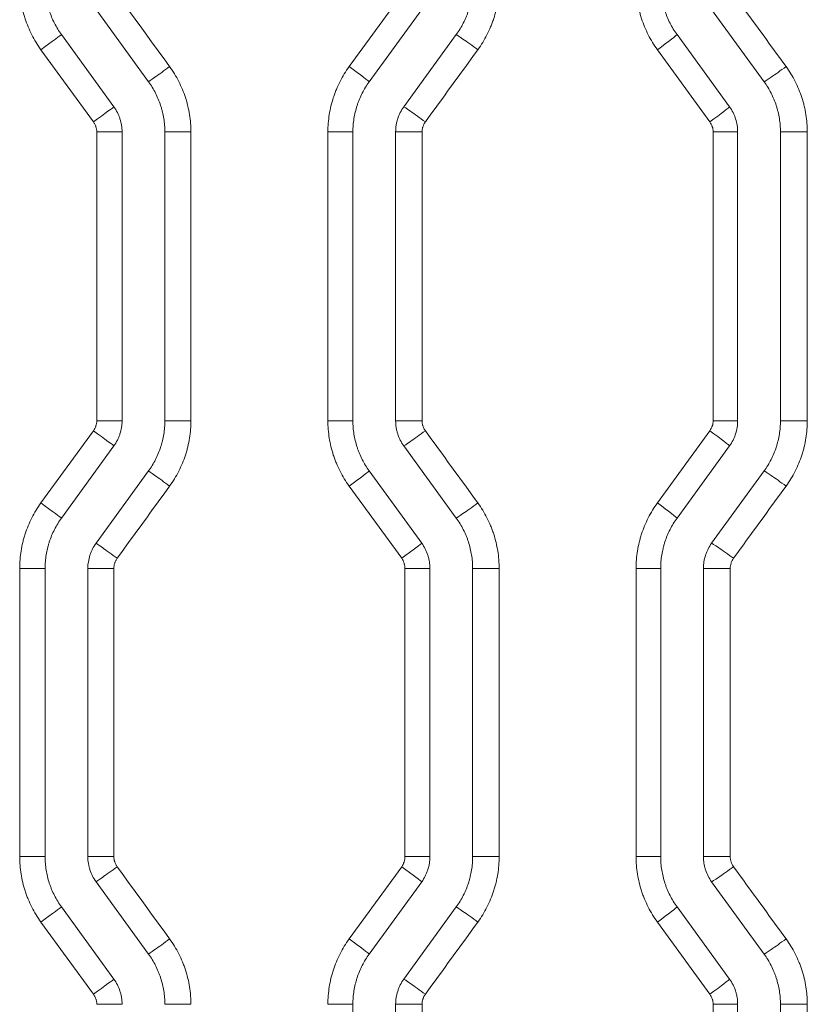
# Model space of a CAD drawing. Header units: millimetres. Extents: x 0 to 594, y 0 to 420.
# Tile 239 of 256: x 321.26 to 325.87, y 325.87 to 331.62. Entities that reach past the tile are written whole.
import ezdxf

# ---------------------------------------------------------------- set-up
doc = ezdxf.new("R2010")
doc.units = ezdxf.units.MM
doc.layers.add('1', color=7, linetype='Continuous', true_color=0xffffff)

msp = doc.modelspace()

# ---------------------------------------------------------------- linework, layer by layer
at = {"layer": '1', "color": 155, "linetype": 'Continuous', "lineweight": 13}
for p, q in [((323.1888, 331.3501), (323.4959, 331.7724)), ((321.6935, 331.0269), (321.3863, 331.4491)), ((325.2984, 331.0269), (324.9912, 331.4491)), ((321.8607, 330.9681), (321.7126, 330.9681)), ((321.7126, 329.2805), (321.7126, 330.9681)), ((322.1107, 330.9681), (322.2633, 330.9681)), ((322.2633, 330.9681), (322.2633, 329.2805)), ((323.2107, 330.9681), (323.0644, 330.9681)), ((323.0644, 329.2805), (323.0644, 330.9681)), ((323.4607, 330.9681), (323.6151, 330.9681)), ((323.6151, 330.9681), (323.6151, 329.2805)), ((325.4607, 330.9681), (325.3175, 330.9681)), ((325.3175, 329.2805), (325.3175, 330.9681)), ((325.7107, 330.9681), (325.8681, 330.9681)), ((325.8681, 330.9681), (325.8681, 329.2805)), ((321.7126, 329.2805), (321.8607, 329.2805)), ((322.2633, 329.2805), (322.1107, 329.2805)), ((323.0644, 329.2805), (323.2107, 329.2805)), ((323.6151, 329.2805), (323.4607, 329.2805)), ((325.3175, 329.2805), (325.4607, 329.2805)), ((325.8681, 329.2805), (325.7107, 329.2805)), ((321.3863, 328.7995), (321.6935, 329.2218)), ((324.9912, 328.7995), (325.2984, 329.2218)), ((323.4959, 328.4763), (323.1888, 328.8985)), ((321.262, 328.4175), (321.4107, 328.4175)), ((321.262, 326.7324), (321.262, 328.4175)), ((321.8127, 328.4175), (321.6607, 328.4175)), ((321.8127, 328.4175), (321.8127, 326.7324)), ((323.5151, 328.4175), (323.6607, 328.4175)), ((323.5151, 326.7324), (323.5151, 328.4175)), ((324.0657, 328.4175), (323.9107, 328.4175)), ((324.0657, 328.4175), (324.0657, 326.7324)), ((324.8669, 328.4175), (325.0107, 328.4175)), ((324.8669, 326.7324), (324.8669, 328.4175)), ((325.4175, 328.4175), (325.2607, 328.4175)), ((325.4175, 328.4175), (325.4175, 326.7324)), ((321.262, 326.7324), (321.4107, 326.7324)), ((321.8127, 326.7324), (321.6607, 326.7324)), ((323.5151, 326.7324), (323.6607, 326.7324)), ((324.0657, 326.7324), (323.9107, 326.7324)), ((324.8669, 326.7324), (325.0107, 326.7324)), ((325.4175, 326.7324), (325.2607, 326.7324)), ((323.1888, 326.2514), (323.4959, 326.6736)), ((321.6935, 325.9281), (321.3863, 326.3503)), ((325.2984, 325.9281), (324.9912, 326.3503)), ((321.7126, 325.8693), (321.8607, 325.8693)), ((322.2633, 325.8693), (322.1107, 325.8693)), ((323.0644, 325.8693), (323.2107, 325.8693)), ((323.6151, 325.8693), (323.4607, 325.8693)), ((323.6151, 325.8693), (323.6151, 324.1818)), ((325.3175, 325.8693), (325.4607, 325.8693)), ((325.3175, 324.1818), (325.3175, 325.8693)), ((325.8681, 325.8693), (325.7107, 325.8693)), ((325.8681, 325.8693), (325.8681, 324.1818))]:
    msp.add_line(p, q, dxfattribs=at)
at = {"layer": '1', "color": 155, "linetype": 'Continuous', "lineweight": 18}
for p, q in [((321.7085, 331.6842), (322.0152, 331.262)), ((323.613, 331.6842), (323.3062, 331.262)), ((325.3085, 331.6842), (325.6152, 331.262)), ((321.5062, 331.5373), (321.813, 331.115)), ((323.8152, 331.5373), (323.5085, 331.115)), ((325.1062, 331.5373), (325.413, 331.115)), ((321.8607, 330.9681), (321.8607, 329.2805)), ((322.1107, 330.9681), (322.1107, 329.2805)), ((323.2107, 330.9681), (323.2107, 329.2805)), ((323.4607, 330.9681), (323.4607, 329.2805)), ((325.4607, 330.9681), (325.4607, 329.2805)), ((325.7107, 330.9681), (325.7107, 329.2805)), ((321.813, 329.1336), (321.5062, 328.7114)), ((323.5085, 329.1336), (323.8152, 328.7114)), ((325.413, 329.1336), (325.1062, 328.7114)), ((322.0152, 328.9867), (321.7085, 328.5644)), ((323.3062, 328.9867), (323.613, 328.5644)), ((325.6152, 328.9867), (325.3085, 328.5644)), ((321.4107, 328.4175), (321.4107, 326.7324)), ((321.6607, 328.4175), (321.6607, 326.7324)), ((323.6607, 328.4175), (323.6607, 326.7324)), ((323.9107, 328.4175), (323.9107, 326.7324)), ((325.0107, 328.4175), (325.0107, 326.7324)), ((325.2607, 328.4175), (325.2607, 326.7324)), ((321.7085, 326.5855), (322.0152, 326.1632)), ((323.613, 326.5855), (323.3062, 326.1632)), ((325.3085, 326.5855), (325.6152, 326.1632)), ((321.5062, 326.4385), (321.813, 326.0163)), ((323.8152, 326.4385), (323.5085, 326.0163)), ((325.1062, 326.4385), (325.413, 326.0163)), ((323.2107, 325.8693), (323.2107, 324.1818)), ((323.4607, 325.8693), (323.4607, 324.1818)), ((325.4607, 325.8693), (325.4607, 324.1818)), ((325.7107, 325.8693), (325.7107, 324.1818))]:
    msp.add_line(p, q, dxfattribs=at)
at = {"layer": '1', "color": 155, "linetype": 'Continuous', "lineweight": 13}
for centre, major_axis, ratio, start_param, end_param in [((321.3849, 331.4491), (0.1214, 0.0882), 0.005504, 4.719964, 6.283185), ((323.9365, 331.4491), (-0.1214, 0.0882), 0.019223, 4.685937, 6.257181), ((324.9849, 331.4491), (0.1214, 0.0882), 0.024865, 4.746599, 6.283185), ((322.1366, 331.3502), (-0.1214, -0.0882), 0.009544, 0.012687, 1.583932), ((323.1849, 331.3501), (0.1214, -0.0882), 0.01518, 0, 1.549905), ((325.7364, 331.3502), (-0.1214, -0.0882), 0.028911, 0.039325, 1.61057), ((321.6916, 331.0269), (0.1214, 0.0882), 0.007153, 4.722233, 6.283185), ((323.6298, 331.0268), (-0.1214, 0.0882), 0.017573, 4.688206, 6.259451), ((325.2916, 331.0269), (0.1214, 0.0882), 0.026516, 4.74887, 6.283185), ((321.6916, 329.2218), (-0.1214, 0.0882), 0.007153, 3.141593, 4.702545), ((323.6298, 329.2218), (0.1214, 0.0882), 0.017573, 3.165327, 4.736572), ((325.2916, 329.2218), (-0.1214, 0.0882), 0.026516, 3.141593, 4.675908), ((322.1366, 328.8985), (0.1214, -0.0882), 0.009544, 1.55766, 3.128906), ((323.1849, 328.8985), (-0.1214, -0.0882), 0.01518, 1.591687, 3.141593), ((325.7364, 328.8984), (0.1214, -0.0882), 0.028911, 1.531023, 3.102268), ((321.3849, 328.7995), (-0.1214, 0.0882), 0.005504, 3.141593, 4.704814), ((323.9365, 328.7996), (0.1214, 0.0882), 0.019223, 3.167596, 4.738841), ((324.9849, 328.7995), (-0.1214, 0.0882), 0.024865, 3.141593, 4.678179), ((321.8298, 328.4763), (0.1214, -0.0882), 0.007895, 1.55993, 3.131175), ((323.4916, 328.4763), (-0.1214, -0.0882), 0.01683, 1.593957, 3.141593), ((325.4297, 328.4762), (0.1214, -0.0882), 0.027259, 1.533293, 3.104538), ((321.8298, 326.6736), (0.1214, 0.0882), 0.007895, 3.152011, 4.723256), ((323.4916, 326.6736), (-0.1214, 0.0882), 0.01683, 3.141593, 4.689228), ((325.4297, 326.6737), (0.1214, 0.0882), 0.027259, 3.178647, 4.749892), ((321.3849, 326.3503), (-0.1214, -0.0882), 0.005504, 1.578372, 3.141593), ((323.9365, 326.3503), (0.1214, -0.0882), 0.019223, 1.544344, 3.115589), ((324.9849, 326.3503), (-0.1214, -0.0882), 0.024865, 1.605006, 3.141593), ((322.1366, 326.2514), (0.1214, 0.0882), 0.009544, 3.15428, 4.725525), ((323.1849, 326.2514), (-0.1214, 0.0882), 0.01518, 3.141593, 4.691498), ((325.7364, 326.2515), (0.1214, 0.0882), 0.028911, 3.180918, 4.752163), ((321.6916, 325.9281), (-0.1214, -0.0882), 0.007153, 1.580641, 3.141593), ((323.6298, 325.9281), (0.1214, -0.0882), 0.017573, 1.546614, 3.117859), ((325.2916, 325.9281), (-0.1214, -0.0882), 0.026516, 1.607277, 3.141593)]:
    msp.add_ellipse(centre, major_axis=major_axis, ratio=ratio, start_param=start_param, end_param=end_param, dxfattribs=at)
for points, knots in [([(321.3863, 331.4491), (321.3762, 331.463), (321.3667, 331.4772), (321.3489, 331.5061), (321.3324, 331.5357), (321.3182, 331.5664), (321.3052, 331.5977), (321.2992, 331.6137), (321.2926, 331.634), (321.2913, 331.6381), (321.2888, 331.6463), (321.2876, 331.6504), (321.2841, 331.6628), (321.282, 331.671), (321.276, 331.6959), (321.2693, 331.7292), (321.2653, 331.763), (321.2627, 331.7969), (321.262, 331.814), (321.262, 331.8312)], [0, 0, 0, 0, 0.125, 0.125, 0.25, 0.375, 0.375, 0.5, 0.5, 0.53125, 0.53125, 0.5625, 0.5625, 0.625, 0.625, 0.75, 0.875, 0.875, 1, 1, 1, 1]), ([(324.0657, 331.8312), (324.0657, 331.8269), (324.0657, 331.8226), (324.0655, 331.814), (324.0651, 331.8012), (324.0644, 331.7885), (324.0624, 331.763), (324.0584, 331.7294), (324.0518, 331.6962), (324.0439, 331.6632), (324.0393, 331.6468), (324.0327, 331.6265), (324.0313, 331.6225), (324.0285, 331.6144), (324.027, 331.6103), (324.0226, 331.5983), (324.0195, 331.5903), (324.0097, 331.5667), (323.9954, 331.5358), (323.9788, 331.5062), (323.961, 331.4771), (323.9515, 331.4629), (323.9414, 331.4491)], [0, 0, 0, 0, 0.03125, 0.03125, 0.0625, 0.125, 0.125, 0.25, 0.375, 0.375, 0.5, 0.5, 0.53125, 0.53125, 0.5625, 0.5625, 0.625, 0.625, 0.75, 0.875, 0.875, 1, 1, 1, 1]), ([(324.9912, 331.4491), (324.9811, 331.463), (324.9716, 331.4771), (324.9539, 331.5061), (324.9373, 331.5357), (324.9231, 331.5664), (324.9101, 331.5977), (324.9042, 331.6137), (324.8976, 331.634), (324.8963, 331.6381), (324.8938, 331.6463), (324.8926, 331.6504), (324.8891, 331.6628), (324.8869, 331.671), (324.8809, 331.6959), (324.8743, 331.7292), (324.8703, 331.763), (324.8676, 331.7969), (324.8669, 331.814), (324.8669, 331.8312)], [0, 0, 0, 0, 0.125, 0.125, 0.25, 0.375, 0.375, 0.5, 0.5, 0.53125, 0.53125, 0.5625, 0.5625, 0.625, 0.625, 0.75, 0.875, 0.875, 1, 1, 1, 1]), ([(322.139, 331.3502), (322.1491, 331.3363), (322.1586, 331.3221), (322.1764, 331.2931), (322.1929, 331.2636), (322.2071, 331.2328), (322.2201, 331.2015), (322.2261, 331.1856), (322.2327, 331.1652), (322.234, 331.1611), (322.2365, 331.1529), (322.2377, 331.1488), (322.2412, 331.1365), (322.2433, 331.1282), (322.2493, 331.1033), (322.256, 331.07), (322.26, 331.0363), (322.2626, 331.0023), (322.2633, 330.9853), (322.2633, 330.9681)], [0, 0, 0, 0, 0.125, 0.125, 0.25, 0.375, 0.375, 0.5, 0.5, 0.53125, 0.53125, 0.5625, 0.5625, 0.625, 0.625, 0.75, 0.875, 0.875, 1, 1, 1, 1]), ([(323.0644, 330.9681), (323.0644, 330.9853), (323.0651, 331.0023), (323.0678, 331.0362), (323.0718, 331.0698), (323.0784, 331.103), (323.0863, 331.136), (323.0909, 331.1524), (323.0975, 331.1727), (323.0989, 331.1768), (323.1017, 331.1849), (323.1031, 331.1889), (323.1076, 331.201), (323.1107, 331.2089), (323.1205, 331.2325), (323.1348, 331.2634), (323.1514, 331.2931), (323.1692, 331.3221), (323.1787, 331.3363), (323.1888, 331.3501)], [0, 0, 0, 0, 0.125, 0.125, 0.25, 0.375, 0.375, 0.5, 0.5, 0.53125, 0.53125, 0.5625, 0.5625, 0.625, 0.625, 0.75, 0.875, 0.875, 1, 1, 1, 1]), ([(325.7438, 331.3502), (325.7539, 331.3363), (325.7634, 331.3222), (325.7811, 331.2932), (325.7977, 331.2636), (325.8119, 331.2329), (325.8249, 331.2015), (325.8308, 331.1856), (325.8375, 331.1652), (325.8387, 331.1612), (325.8412, 331.1529), (325.8425, 331.1488), (325.8459, 331.1365), (325.8481, 331.1282), (325.8541, 331.1034), (325.8607, 331.07), (325.8647, 331.0363), (325.8674, 331.0023), (325.8681, 330.9853), (325.8681, 330.9681)], [0, 0, 0, 0, 0.125, 0.125, 0.25, 0.375, 0.375, 0.5, 0.5, 0.53125, 0.53125, 0.5625, 0.5625, 0.625, 0.625, 0.75, 0.875, 0.875, 1, 1, 1, 1]), ([(321.7126, 330.9681), (321.7126, 330.9734), (321.7122, 330.9786), (321.7105, 330.9889), (321.7093, 330.9939), (321.7073, 331.0002), (321.7069, 331.0014), (321.706, 331.0039), (321.7045, 331.0076), (321.7029, 331.0111), (321.6993, 331.0181), (321.6966, 331.0226), (321.6935, 331.0269)], [0, 0, 0, 0, 0.25, 0.25, 0.5, 0.5, 0.5625, 0.5625, 0.625, 0.75, 0.75, 1, 1, 1, 1]), ([(323.6343, 331.0268), (323.6335, 331.0258), (323.6327, 331.0247), (323.6313, 331.0225), (323.6291, 331.0192), (323.6272, 331.0158), (323.6237, 331.0088), (323.6217, 331.004), (323.6196, 330.9978), (323.6193, 330.9965), (323.6185, 330.994), (323.6175, 330.9902), (323.6168, 330.9863), (323.6156, 330.9786), (323.6151, 330.9734), (323.6151, 330.9681)], [0, 0, 0, 0, 0.0625, 0.0625, 0.125, 0.25, 0.25, 0.5, 0.5, 0.5625, 0.5625, 0.625, 0.75, 0.75, 1, 1, 1, 1]), ([(325.3175, 330.9681), (325.3175, 330.9734), (325.3171, 330.9786), (325.3155, 330.9889), (325.3143, 330.9939), (325.3122, 331.0002), (325.3118, 331.0014), (325.3109, 331.0039), (325.3095, 331.0076), (325.3078, 331.0112), (325.3042, 331.0181), (325.3015, 331.0226), (325.2984, 331.0269)], [0, 0, 0, 0, 0.25, 0.25, 0.5, 0.5, 0.5625, 0.5625, 0.625, 0.75, 0.75, 1, 1, 1, 1]), ([(321.6935, 329.2218), (321.6966, 329.226), (321.6993, 329.2305), (321.7029, 329.2375), (321.7045, 329.2411), (321.706, 329.2447), (321.7069, 329.2472), (321.7073, 329.2484), (321.7093, 329.2547), (321.7105, 329.2598), (321.7122, 329.2701), (321.7126, 329.2753), (321.7126, 329.2805)], [0, 0, 0, 0, 0.25, 0.25, 0.375, 0.4375, 0.4375, 0.5, 0.5, 0.75, 0.75, 1, 1, 1, 1]), ([(322.2633, 329.2805), (322.2633, 329.2634), (322.2626, 329.2463), (322.26, 329.2124), (322.256, 329.1786), (322.2493, 329.1453), (322.2433, 329.1204), (322.2412, 329.1122), (322.2377, 329.0998), (322.2365, 329.0957), (322.234, 329.0875), (322.2327, 329.0834), (322.2261, 329.0631), (322.2201, 329.0471), (322.2071, 329.0158), (322.1929, 328.9851), (322.1764, 328.9555), (322.1586, 328.9265), (322.1491, 328.9124), (322.139, 328.8985)], [0, 0, 0, 0, 0.125, 0.125, 0.25, 0.375, 0.375, 0.4375, 0.4375, 0.46875, 0.46875, 0.5, 0.5, 0.625, 0.625, 0.75, 0.875, 0.875, 1, 1, 1, 1]), ([(323.1888, 328.8985), (323.1787, 328.9124), (323.1692, 328.9266), (323.1514, 328.9556), (323.1348, 328.9852), (323.1205, 329.0161), (323.1107, 329.0397), (323.1076, 329.0477), (323.1031, 329.0597), (323.1017, 329.0638), (323.0989, 329.0719), (323.0975, 329.0759), (323.0909, 329.0963), (323.0863, 329.1126), (323.0784, 329.1456), (323.0718, 329.1788), (323.0678, 329.2125), (323.0651, 329.2463), (323.0644, 329.2634), (323.0644, 329.2805)], [0, 0, 0, 0, 0.125, 0.125, 0.25, 0.375, 0.375, 0.4375, 0.4375, 0.46875, 0.46875, 0.5, 0.5, 0.625, 0.625, 0.75, 0.875, 0.875, 1, 1, 1, 1]), ([(323.6151, 329.2805), (323.6151, 329.2753), (323.6156, 329.2701), (323.6168, 329.2623), (323.6175, 329.2585), (323.6185, 329.2546), (323.6193, 329.2521), (323.6196, 329.2508), (323.6217, 329.2446), (323.6237, 329.2398), (323.6272, 329.2328), (323.6291, 329.2294), (323.6313, 329.2261), (323.6327, 329.2239), (323.6335, 329.2229), (323.6343, 329.2218)], [0, 0, 0, 0, 0.25, 0.25, 0.375, 0.4375, 0.4375, 0.5, 0.5, 0.75, 0.75, 0.875, 0.9375, 0.9375, 1, 1, 1, 1]), ([(325.2984, 329.2218), (325.3015, 329.226), (325.3042, 329.2305), (325.3078, 329.2375), (325.3095, 329.241), (325.3109, 329.2447), (325.3118, 329.2472), (325.3122, 329.2484), (325.3143, 329.2547), (325.3155, 329.2598), (325.3171, 329.2701), (325.3175, 329.2753), (325.3175, 329.2805)], [0, 0, 0, 0, 0.25, 0.25, 0.375, 0.4375, 0.4375, 0.5, 0.5, 0.75, 0.75, 1, 1, 1, 1]), ([(325.8681, 329.2805), (325.8681, 329.2634), (325.8674, 329.2463), (325.8647, 329.2124), (325.8607, 329.1786), (325.8541, 329.1453), (325.8481, 329.1204), (325.8459, 329.1122), (325.8425, 329.0998), (325.8412, 329.0957), (325.8387, 329.0875), (325.8375, 329.0834), (325.8308, 329.0631), (325.8249, 329.0471), (325.8119, 329.0158), (325.7977, 328.985), (325.7811, 328.9554), (325.7634, 328.9265), (325.7539, 328.9123), (325.7438, 328.8984)], [0, 0, 0, 0, 0.125, 0.125, 0.25, 0.375, 0.375, 0.4375, 0.4375, 0.46875, 0.46875, 0.5, 0.5, 0.625, 0.625, 0.75, 0.875, 0.875, 1, 1, 1, 1]), ([(321.262, 328.4175), (321.262, 328.4347), (321.2627, 328.4517), (321.2653, 328.4856), (321.2693, 328.5194), (321.276, 328.5527), (321.282, 328.5776), (321.2841, 328.5859), (321.2876, 328.5982), (321.2888, 328.6024), (321.2913, 328.6106), (321.2926, 328.6146), (321.2992, 328.635), (321.3052, 328.6509), (321.3182, 328.6822), (321.3324, 328.713), (321.3489, 328.7425), (321.3667, 328.7715), (321.3762, 328.7857), (321.3863, 328.7995)], [0, 0, 0, 0, 0.125, 0.125, 0.25, 0.375, 0.375, 0.4375, 0.4375, 0.46875, 0.46875, 0.5, 0.5, 0.625, 0.625, 0.75, 0.875, 0.875, 1, 1, 1, 1]), ([(323.9414, 328.7996), (323.9515, 328.7857), (323.961, 328.7715), (323.9788, 328.7425), (323.9954, 328.7128), (324.0097, 328.682), (324.0195, 328.6583), (324.0226, 328.6504), (324.027, 328.6383), (324.0285, 328.6343), (324.0313, 328.6262), (324.0327, 328.6221), (324.0393, 328.6018), (324.0439, 328.5854), (324.0518, 328.5524), (324.0584, 328.5192), (324.0624, 328.4856), (324.0644, 328.4602), (324.0651, 328.4474), (324.0655, 328.4346), (324.0657, 328.4261), (324.0657, 328.4218), (324.0657, 328.4175)], [0, 0, 0, 0, 0.125, 0.125, 0.25, 0.375, 0.375, 0.4375, 0.4375, 0.46875, 0.46875, 0.5, 0.5, 0.625, 0.625, 0.75, 0.875, 0.875, 0.9375, 0.96875, 0.96875, 1, 1, 1, 1]), ([(324.8669, 328.4175), (324.8669, 328.4347), (324.8676, 328.4517), (324.8703, 328.4857), (324.8743, 328.5194), (324.8809, 328.5528), (324.8869, 328.5776), (324.8891, 328.5859), (324.8926, 328.5982), (324.8938, 328.6024), (324.8963, 328.6106), (324.8976, 328.6147), (324.9042, 328.635), (324.9101, 328.6509), (324.9231, 328.6822), (324.9373, 328.713), (324.9539, 328.7425), (324.9716, 328.7715), (324.9811, 328.7857), (324.9912, 328.7995)], [0, 0, 0, 0, 0.125, 0.125, 0.25, 0.375, 0.375, 0.4375, 0.4375, 0.46875, 0.46875, 0.5, 0.5, 0.625, 0.625, 0.75, 0.875, 0.875, 1, 1, 1, 1]), ([(321.8318, 328.4763), (321.8287, 328.472), (321.826, 328.4675), (321.8224, 328.4605), (321.8208, 328.457), (321.8194, 328.4533), (321.8184, 328.4509), (321.818, 328.4496), (321.816, 328.4433), (321.8148, 328.4383), (321.8131, 328.428), (321.8127, 328.4228), (321.8127, 328.4175)], [0, 0, 0, 0, 0.25, 0.25, 0.375, 0.4375, 0.4375, 0.5, 0.5, 0.75, 0.75, 1, 1, 1, 1]), ([(323.5151, 328.4175), (323.5151, 328.4228), (323.5146, 328.428), (323.5134, 328.4357), (323.5126, 328.4396), (323.5117, 328.4434), (323.5109, 328.4459), (323.5105, 328.4472), (323.5085, 328.4534), (323.5065, 328.4583), (323.5018, 328.4675), (323.499, 328.472), (323.4959, 328.4763)], [0, 0, 0, 0, 0.25, 0.25, 0.375, 0.4375, 0.4375, 0.5, 0.5, 0.75, 0.75, 1, 1, 1, 1]), ([(325.4366, 328.4762), (325.4335, 328.4719), (325.4308, 328.4675), (325.4272, 328.4605), (325.4261, 328.4582), (325.4241, 328.4533), (325.4232, 328.4509), (325.4208, 328.4433), (325.4183, 328.4332), (325.4175, 328.4228), (325.4175, 328.4175)], [0, 0, 0, 0, 0.25, 0.25, 0.375, 0.375, 0.5, 0.5, 0.75, 1, 1, 1, 1]), ([(321.3863, 326.3503), (321.3762, 326.3642), (321.3667, 326.3784), (321.3489, 326.4074), (321.3323, 326.4371), (321.318, 326.468), (321.3082, 326.4916), (321.3051, 326.4995), (321.3007, 326.5116), (321.2992, 326.5156), (321.2964, 326.5237), (321.2951, 326.5278), (321.2884, 326.5481), (321.2838, 326.5645), (321.2759, 326.5975), (321.2693, 326.6307), (321.2653, 326.6643), (321.2627, 326.6982), (321.262, 326.7152), (321.262, 326.7324)], [0, 0, 0, 0, 0.125, 0.125, 0.25, 0.375, 0.375, 0.4375, 0.4375, 0.46875, 0.46875, 0.5, 0.5, 0.625, 0.625, 0.75, 0.875, 0.875, 1, 1, 1, 1]), ([(321.8127, 326.7324), (321.8127, 326.7271), (321.8131, 326.7219), (321.8144, 326.7142), (321.8151, 326.7103), (321.8161, 326.7065), (321.8168, 326.704), (321.8172, 326.7027), (321.8193, 326.6965), (321.8213, 326.6916), (321.8248, 326.6847), (321.8261, 326.6824), (321.8288, 326.678), (321.8303, 326.6758), (321.8318, 326.6736)], [0, 0, 0, 0, 0.25, 0.25, 0.375, 0.4375, 0.4375, 0.5, 0.5, 0.75, 0.75, 0.875, 0.875, 1, 1, 1, 1]), ([(323.4959, 326.6736), (323.499, 326.6779), (323.5018, 326.6824), (323.5053, 326.6893), (323.507, 326.6929), (323.5084, 326.6966), (323.5093, 326.6991), (323.5098, 326.7003), (323.5118, 326.7066), (323.513, 326.7116), (323.5146, 326.7219), (323.5151, 326.7271), (323.5151, 326.7324)], [0, 0, 0, 0, 0.25, 0.25, 0.375, 0.4375, 0.4375, 0.5, 0.5, 0.75, 0.75, 1, 1, 1, 1]), ([(324.0657, 326.7324), (324.0657, 326.7152), (324.0651, 326.6982), (324.0624, 326.6642), (324.0584, 326.6305), (324.0517, 326.5972), (324.0457, 326.5723), (324.0436, 326.564), (324.0401, 326.5517), (324.0389, 326.5476), (324.0364, 326.5393), (324.0351, 326.5353), (324.0285, 326.5149), (324.0226, 326.499), (324.0095, 326.4676), (323.9953, 326.4369), (323.9788, 326.4073), (323.961, 326.3784), (323.9515, 326.3642), (323.9414, 326.3503)], [0, 0, 0, 0, 0.125, 0.125, 0.25, 0.375, 0.375, 0.4375, 0.4375, 0.46875, 0.46875, 0.5, 0.5, 0.625, 0.625, 0.75, 0.875, 0.875, 1, 1, 1, 1]), ([(324.9912, 326.3503), (324.9811, 326.3642), (324.9716, 326.3784), (324.9538, 326.4074), (324.9372, 326.4371), (324.923, 326.4679), (324.9132, 326.4916), (324.9101, 326.4995), (324.9056, 326.5116), (324.9042, 326.5156), (324.9014, 326.5237), (324.9, 326.5278), (324.8934, 326.5481), (324.8888, 326.5645), (324.8809, 326.5975), (324.8743, 326.6307), (324.8703, 326.6643), (324.8676, 326.6982), (324.8669, 326.7152), (324.8669, 326.7324)], [0, 0, 0, 0, 0.125, 0.125, 0.25, 0.375, 0.375, 0.4375, 0.4375, 0.46875, 0.46875, 0.5, 0.5, 0.625, 0.625, 0.75, 0.875, 0.875, 1, 1, 1, 1]), ([(325.4175, 326.7324), (325.4175, 326.7271), (325.4179, 326.7219), (325.4192, 326.7142), (325.4197, 326.7116), (325.4209, 326.7065), (325.4216, 326.704), (325.4241, 326.6965), (325.4261, 326.6917), (325.4296, 326.6847), (325.4315, 326.6813), (325.4336, 326.678), (325.4351, 326.6758), (325.4358, 326.6748), (325.4366, 326.6737)], [0, 0, 0, 0, 0.25, 0.25, 0.375, 0.375, 0.5, 0.5, 0.75, 0.75, 0.875, 0.9375, 0.9375, 1, 1, 1, 1]), ([(322.139, 326.2514), (322.1491, 326.2375), (322.1586, 326.2233), (322.1764, 326.1943), (322.193, 326.1647), (322.2073, 326.1338), (322.2171, 326.1102), (322.2202, 326.1022), (322.2246, 326.0902), (322.2261, 326.0861), (322.2289, 326.078), (322.2303, 326.074), (322.2369, 326.0536), (322.2415, 326.0373), (322.2494, 326.0043), (322.256, 325.9711), (322.26, 325.9374), (322.262, 325.912), (322.2625, 325.9035), (322.2632, 325.8865), (322.2633, 325.8779), (322.2633, 325.8693)], [0, 0, 0, 0, 0.125, 0.125, 0.25, 0.375, 0.375, 0.4375, 0.4375, 0.46875, 0.46875, 0.5, 0.5, 0.625, 0.625, 0.75, 0.875, 0.875, 0.9375, 0.9375, 1, 1, 1, 1]), ([(323.0644, 325.8693), (323.0644, 325.8865), (323.0651, 325.9036), (323.0678, 325.9375), (323.0718, 325.9712), (323.0785, 326.0046), (323.0844, 326.0295), (323.0866, 326.0377), (323.0901, 326.0501), (323.0913, 326.0542), (323.0938, 326.0624), (323.0951, 326.0665), (323.1017, 326.0868), (323.1076, 326.1028), (323.1206, 326.1341), (323.1348, 326.1648), (323.1514, 326.1944), (323.1692, 326.2233), (323.1787, 326.2375), (323.1888, 326.2514)], [0, 0, 0, 0, 0.125, 0.125, 0.25, 0.375, 0.375, 0.4375, 0.4375, 0.46875, 0.46875, 0.5, 0.5, 0.625, 0.625, 0.75, 0.875, 0.875, 1, 1, 1, 1]), ([(325.7438, 326.2515), (325.7539, 326.2376), (325.7634, 326.2234), (325.7812, 326.1944), (325.7978, 326.1647), (325.812, 326.1339), (325.8218, 326.1102), (325.825, 326.1023), (325.8294, 326.0902), (325.8308, 326.0862), (325.8337, 326.0781), (325.835, 326.074), (325.8416, 326.0537), (325.8462, 326.0373), (325.8541, 326.0043), (325.8607, 325.9711), (325.8647, 325.9375), (325.8667, 325.9121), (325.8675, 325.8993), (325.8679, 325.8865), (325.8681, 325.8779), (325.8681, 325.8736), (325.8681, 325.8693)], [0, 0, 0, 0, 0.125, 0.125, 0.25, 0.375, 0.375, 0.4375, 0.4375, 0.46875, 0.46875, 0.5, 0.5, 0.625, 0.625, 0.75, 0.875, 0.875, 0.9375, 0.96875, 0.96875, 1, 1, 1, 1]), ([(321.7126, 325.8693), (321.7126, 325.8746), (321.7122, 325.8798), (321.7109, 325.8876), (321.7102, 325.8914), (321.7092, 325.8953), (321.7085, 325.8978), (321.7081, 325.8991), (321.706, 325.9053), (321.704, 325.9101), (321.6993, 325.9194), (321.6966, 325.9239), (321.6935, 325.9281)], [0, 0, 0, 0, 0.25, 0.25, 0.375, 0.4375, 0.4375, 0.5, 0.5, 0.75, 0.75, 1, 1, 1, 1]), ([(323.6343, 325.9281), (323.6311, 325.9238), (323.6284, 325.9194), (323.6249, 325.9124), (323.6232, 325.9088), (323.6218, 325.9052), (323.6209, 325.9027), (323.6204, 325.9015), (323.6184, 325.8952), (323.616, 325.885), (323.6151, 325.8746), (323.6151, 325.8693)], [0, 0, 0, 0, 0.25, 0.25, 0.375, 0.4375, 0.4375, 0.5, 0.5, 0.75, 1, 1, 1, 1]), ([(325.3175, 325.8693), (325.3175, 325.8746), (325.3171, 325.8798), (325.3159, 325.8876), (325.3151, 325.8914), (325.3141, 325.8953), (325.3134, 325.8978), (325.313, 325.8991), (325.311, 325.9053), (325.309, 325.9101), (325.3042, 325.9194), (325.3015, 325.9239), (325.2984, 325.9281)], [0, 0, 0, 0, 0.25, 0.25, 0.375, 0.4375, 0.4375, 0.5, 0.5, 0.75, 0.75, 1, 1, 1, 1])]:
    msp.add_open_spline(points, degree=3, knots=knots, dxfattribs=at)
at = {"layer": '1', "color": 155, "linetype": 'Continuous', "lineweight": 18}
for points, knots in [([(321.4107, 331.8312), (321.4107, 331.8179), (321.4113, 331.8048), (321.4133, 331.7787), (321.4164, 331.7528), (321.4215, 331.7271), (321.4261, 331.708), (321.4278, 331.7016), (321.4304, 331.6921), (321.4314, 331.689), (321.4333, 331.6827), (321.4343, 331.6795), (321.4394, 331.6639), (321.4439, 331.6516), (321.4539, 331.6275), (321.4648, 331.6039), (321.4775, 331.5811), (321.4912, 331.5589), (321.4985, 331.5479), (321.5062, 331.5373)], [0, 0, 0, 0, 0.125, 0.125, 0.25, 0.375, 0.375, 0.4375, 0.4375, 0.46875, 0.46875, 0.5, 0.5, 0.625, 0.625, 0.75, 0.875, 0.875, 1, 1, 1, 1]), ([(323.9107, 331.8312), (323.9107, 331.8179), (323.9102, 331.8048), (323.9082, 331.7788), (323.9051, 331.7529), (323.9, 331.7274), (323.8939, 331.702), (323.8904, 331.6894), (323.8853, 331.6738), (323.8843, 331.6706), (323.8821, 331.6644), (323.881, 331.6613), (323.8776, 331.652), (323.8752, 331.6459), (323.8677, 331.6277), (323.8567, 331.604), (323.844, 331.5812), (323.8303, 331.5589), (323.823, 331.5479), (323.8152, 331.5373)], [0, 0, 0, 0, 0.125, 0.125, 0.25, 0.375, 0.375, 0.5, 0.5, 0.53125, 0.53125, 0.5625, 0.5625, 0.625, 0.625, 0.75, 0.875, 0.875, 1, 1, 1, 1]), ([(325.0107, 331.8312), (325.0107, 331.8179), (325.0113, 331.8048), (325.0133, 331.7787), (325.0164, 331.7528), (325.0215, 331.7271), (325.0261, 331.708), (325.0278, 331.7016), (325.0304, 331.6921), (325.0314, 331.6889), (325.0333, 331.6826), (325.0343, 331.6795), (325.0394, 331.6639), (325.0439, 331.6516), (325.0539, 331.6275), (325.0648, 331.6039), (325.0775, 331.5811), (325.0912, 331.5588), (325.0985, 331.5479), (325.1062, 331.5373)], [0, 0, 0, 0, 0.125, 0.125, 0.25, 0.375, 0.375, 0.4375, 0.4375, 0.46875, 0.46875, 0.5, 0.5, 0.625, 0.625, 0.75, 0.875, 0.875, 1, 1, 1, 1]), ([(322.0152, 331.262), (322.023, 331.2513), (322.0303, 331.2404), (322.0439, 331.2181), (322.0567, 331.1954), (322.0676, 331.1717), (322.0776, 331.1476), (322.0821, 331.1354), (322.0872, 331.1197), (322.0882, 331.1166), (322.0901, 331.1103), (322.091, 331.1071), (322.0937, 331.0976), (322.0954, 331.0912), (322.1, 331.0721), (322.1051, 331.0465), (322.1082, 331.0205), (322.1102, 330.9944), (322.1107, 330.9813), (322.1107, 330.9681)], [0, 0, 0, 0, 0.125, 0.125, 0.25, 0.375, 0.375, 0.5, 0.5, 0.53125, 0.53125, 0.5625, 0.5625, 0.625, 0.625, 0.75, 0.875, 0.875, 1, 1, 1, 1]), ([(323.3062, 331.262), (323.2985, 331.2513), (323.2912, 331.2404), (323.2775, 331.2181), (323.2648, 331.1953), (323.2538, 331.1715), (323.2463, 331.1533), (323.2439, 331.1472), (323.2405, 331.1379), (323.2394, 331.1348), (323.2372, 331.1286), (323.2361, 331.1255), (323.2311, 331.1098), (323.2275, 331.0972), (323.2215, 331.0719), (323.2164, 331.0463), (323.2133, 331.0205), (323.2113, 330.9944), (323.2107, 330.9813), (323.2107, 330.9681)], [0, 0, 0, 0, 0.125, 0.125, 0.25, 0.375, 0.375, 0.4375, 0.4375, 0.46875, 0.46875, 0.5, 0.5, 0.625, 0.625, 0.75, 0.875, 0.875, 1, 1, 1, 1]), ([(325.6152, 331.262), (325.623, 331.2513), (325.6303, 331.2404), (325.6439, 331.2181), (325.6567, 331.1954), (325.6676, 331.1717), (325.6776, 331.1476), (325.6821, 331.1354), (325.6872, 331.1197), (325.6882, 331.1166), (325.6901, 331.1103), (325.691, 331.1071), (325.6937, 331.0976), (325.6954, 331.0913), (325.7, 331.0721), (325.7051, 331.0465), (325.7082, 331.0205), (325.7102, 330.9944), (325.7107, 330.9813), (325.7107, 330.9681)], [0, 0, 0, 0, 0.125, 0.125, 0.25, 0.375, 0.375, 0.5, 0.5, 0.53125, 0.53125, 0.5625, 0.5625, 0.625, 0.625, 0.75, 0.875, 0.875, 1, 1, 1, 1]), ([(321.813, 331.115), (321.8208, 331.1044), (321.8276, 331.0932), (321.8365, 331.0757), (321.8392, 331.0698), (321.843, 331.0607), (321.8442, 331.0576), (321.8465, 331.0515), (321.8475, 331.0483), (321.8526, 331.0327), (321.8556, 331.02), (321.8597, 330.9943), (321.8607, 330.9813), (321.8607, 330.9681)], [0, 0, 0, 0, 0.25, 0.25, 0.375, 0.375, 0.4375, 0.4375, 0.5, 0.5, 0.75, 0.75, 1, 1, 1, 1]), ([(323.5085, 331.115), (323.5007, 331.1044), (323.4939, 331.0932), (323.4821, 331.07), (323.4771, 331.058), (323.472, 331.0423), (323.471, 331.0392), (323.4693, 331.0328), (323.4684, 331.0297), (323.4661, 331.0201), (323.4648, 331.0137), (323.4618, 330.9943), (323.4607, 330.9813), (323.4607, 330.9681)], [0, 0, 0, 0, 0.25, 0.25, 0.5, 0.5, 0.5625, 0.5625, 0.625, 0.625, 0.75, 0.75, 1, 1, 1, 1]), ([(325.413, 331.115), (325.4208, 331.1044), (325.4276, 331.0932), (325.4365, 331.0757), (325.4392, 331.0698), (325.443, 331.0607), (325.4442, 331.0576), (325.4465, 331.0515), (325.4475, 331.0483), (325.4526, 331.0327), (325.4556, 331.02), (325.4597, 330.9943), (325.4607, 330.9813), (325.4607, 330.9681)], [0, 0, 0, 0, 0.25, 0.25, 0.375, 0.375, 0.4375, 0.4375, 0.5, 0.5, 0.75, 0.75, 1, 1, 1, 1]), ([(321.8607, 329.2805), (321.8607, 329.2673), (321.8597, 329.2543), (321.8556, 329.2286), (321.8526, 329.2159), (321.8475, 329.2003), (321.8465, 329.1972), (321.8442, 329.191), (321.843, 329.1879), (321.8392, 329.1788), (321.8365, 329.1729), (321.8276, 329.1554), (321.8208, 329.1443), (321.813, 329.1336)], [0, 0, 0, 0, 0.25, 0.25, 0.5, 0.5, 0.5625, 0.5625, 0.625, 0.625, 0.75, 0.75, 1, 1, 1, 1]), ([(322.1107, 329.2805), (322.1107, 329.2673), (322.1102, 329.2542), (322.1082, 329.2281), (322.1051, 329.2022), (322.1, 329.1765), (322.0954, 329.1574), (322.0937, 329.151), (322.091, 329.1415), (322.0901, 329.1384), (322.0882, 329.1321), (322.0872, 329.1289), (322.0821, 329.1133), (322.0776, 329.101), (322.0676, 329.0769), (322.0567, 329.0533), (322.0439, 329.0305), (322.0303, 329.0082), (322.023, 328.9973), (322.0152, 328.9867)], [0, 0, 0, 0, 0.125, 0.125, 0.25, 0.375, 0.375, 0.4375, 0.4375, 0.46875, 0.46875, 0.5, 0.5, 0.625, 0.625, 0.75, 0.875, 0.875, 1, 1, 1, 1]), ([(323.2107, 329.2805), (323.2107, 329.2673), (323.2113, 329.2542), (323.2133, 329.2282), (323.2164, 329.2023), (323.2215, 329.1768), (323.2275, 329.1514), (323.2311, 329.1388), (323.2361, 329.1232), (323.2372, 329.12), (323.2394, 329.1138), (323.2405, 329.1107), (323.2439, 329.1014), (323.2463, 329.0953), (323.2538, 329.0771), (323.2648, 329.0534), (323.2775, 329.0306), (323.2912, 329.0083), (323.2985, 328.9973), (323.3062, 328.9867)], [0, 0, 0, 0, 0.125, 0.125, 0.25, 0.375, 0.375, 0.5, 0.5, 0.53125, 0.53125, 0.5625, 0.5625, 0.625, 0.625, 0.75, 0.875, 0.875, 1, 1, 1, 1]), ([(323.4607, 329.2805), (323.4607, 329.2673), (323.4618, 329.2543), (323.4648, 329.2349), (323.4661, 329.2285), (323.4684, 329.219), (323.4693, 329.2158), (323.471, 329.2095), (323.472, 329.2063), (323.4771, 329.1907), (323.4821, 329.1786), (323.4939, 329.1554), (323.5007, 329.1443), (323.5085, 329.1336)], [0, 0, 0, 0, 0.25, 0.25, 0.375, 0.375, 0.4375, 0.4375, 0.5, 0.5, 0.75, 0.75, 1, 1, 1, 1]), ([(325.4607, 329.2805), (325.4607, 329.2673), (325.4597, 329.2543), (325.4556, 329.2286), (325.4526, 329.2159), (325.4475, 329.2003), (325.4465, 329.1972), (325.4442, 329.191), (325.443, 329.1879), (325.4392, 329.1788), (325.4365, 329.1729), (325.4276, 329.1554), (325.4208, 329.1443), (325.413, 329.1336)], [0, 0, 0, 0, 0.25, 0.25, 0.5, 0.5, 0.5625, 0.5625, 0.625, 0.625, 0.75, 0.75, 1, 1, 1, 1]), ([(325.7107, 329.2805), (325.7107, 329.2673), (325.7102, 329.2542), (325.7082, 329.2281), (325.7051, 329.2022), (325.7, 329.1765), (325.6954, 329.1574), (325.6937, 329.151), (325.691, 329.1415), (325.6901, 329.1384), (325.6882, 329.132), (325.6872, 329.1289), (325.6821, 329.1133), (325.6776, 329.101), (325.6676, 329.0769), (325.6567, 329.0533), (325.6439, 329.0305), (325.6303, 329.0082), (325.623, 328.9973), (325.6152, 328.9867)], [0, 0, 0, 0, 0.125, 0.125, 0.25, 0.375, 0.375, 0.4375, 0.4375, 0.46875, 0.46875, 0.5, 0.5, 0.625, 0.625, 0.75, 0.875, 0.875, 1, 1, 1, 1]), ([(321.5062, 328.7114), (321.4985, 328.7007), (321.4912, 328.6898), (321.4775, 328.6675), (321.4648, 328.6448), (321.4539, 328.6211), (321.4439, 328.597), (321.4394, 328.5848), (321.4343, 328.5691), (321.4333, 328.566), (321.4314, 328.5597), (321.4304, 328.5565), (321.4278, 328.547), (321.4261, 328.5406), (321.4215, 328.5215), (321.4164, 328.4959), (321.4133, 328.4699), (321.4113, 328.4438), (321.4107, 328.4307), (321.4107, 328.4175)], [0, 0, 0, 0, 0.125, 0.125, 0.25, 0.375, 0.375, 0.5, 0.5, 0.53125, 0.53125, 0.5625, 0.5625, 0.625, 0.625, 0.75, 0.875, 0.875, 1, 1, 1, 1]), ([(323.8152, 328.7114), (323.823, 328.7007), (323.8303, 328.6898), (323.844, 328.6675), (323.8567, 328.6447), (323.8677, 328.6209), (323.8752, 328.6027), (323.8776, 328.5966), (323.881, 328.5873), (323.8821, 328.5842), (323.8843, 328.578), (323.8853, 328.5749), (323.8904, 328.5592), (323.8939, 328.5466), (323.9, 328.5213), (323.9051, 328.4957), (323.9082, 328.4699), (323.9102, 328.4438), (323.9107, 328.4307), (323.9107, 328.4175)], [0, 0, 0, 0, 0.125, 0.125, 0.25, 0.375, 0.375, 0.4375, 0.4375, 0.46875, 0.46875, 0.5, 0.5, 0.625, 0.625, 0.75, 0.875, 0.875, 1, 1, 1, 1]), ([(325.1062, 328.7114), (325.0985, 328.7007), (325.0912, 328.6898), (325.0775, 328.6675), (325.0648, 328.6448), (325.0539, 328.6211), (325.0439, 328.597), (325.0394, 328.5848), (325.0343, 328.5691), (325.0333, 328.566), (325.0314, 328.5597), (325.0304, 328.5565), (325.0278, 328.547), (325.0261, 328.5407), (325.0215, 328.5215), (325.0164, 328.4959), (325.0133, 328.4699), (325.0113, 328.4438), (325.0107, 328.4307), (325.0107, 328.4175)], [0, 0, 0, 0, 0.125, 0.125, 0.25, 0.375, 0.375, 0.5, 0.5, 0.53125, 0.53125, 0.5625, 0.5625, 0.625, 0.625, 0.75, 0.875, 0.875, 1, 1, 1, 1]), ([(321.7085, 328.5644), (321.7007, 328.5538), (321.6939, 328.5426), (321.685, 328.5251), (321.6823, 328.5192), (321.6785, 328.5101), (321.6773, 328.507), (321.675, 328.5009), (321.6739, 328.4977), (321.6689, 328.4821), (321.6658, 328.4694), (321.6618, 328.4437), (321.6607, 328.4307), (321.6607, 328.4175)], [0, 0, 0, 0, 0.25, 0.25, 0.375, 0.375, 0.4375, 0.4375, 0.5, 0.5, 0.75, 0.75, 1, 1, 1, 1]), ([(323.613, 328.5644), (323.6208, 328.5538), (323.6276, 328.5426), (323.6394, 328.5194), (323.6444, 328.5074), (323.6495, 328.4917), (323.6504, 328.4886), (323.6522, 328.4822), (323.6531, 328.4791), (323.6554, 328.4695), (323.6566, 328.4631), (323.6597, 328.4437), (323.6607, 328.4307), (323.6607, 328.4175)], [0, 0, 0, 0, 0.25, 0.25, 0.5, 0.5, 0.5625, 0.5625, 0.625, 0.625, 0.75, 0.75, 1, 1, 1, 1]), ([(325.3085, 328.5644), (325.3007, 328.5538), (325.2939, 328.5426), (325.285, 328.5251), (325.2823, 328.5192), (325.2785, 328.5101), (325.2773, 328.5071), (325.275, 328.5009), (325.274, 328.4977), (325.2689, 328.4821), (325.2658, 328.4694), (325.2618, 328.4437), (325.2607, 328.4307), (325.2607, 328.4175)], [0, 0, 0, 0, 0.25, 0.25, 0.375, 0.375, 0.4375, 0.4375, 0.5, 0.5, 0.75, 0.75, 1, 1, 1, 1]), ([(321.4107, 326.7324), (321.4107, 326.7192), (321.4113, 326.7061), (321.4133, 326.68), (321.4164, 326.6542), (321.4215, 326.6286), (321.4275, 326.6033), (321.4311, 326.5907), (321.4361, 326.575), (321.4372, 326.5719), (321.4393, 326.5657), (321.4405, 326.5626), (321.4439, 326.5533), (321.4463, 326.5472), (321.4538, 326.529), (321.4647, 326.5052), (321.4775, 326.4824), (321.4912, 326.4601), (321.4985, 326.4492), (321.5062, 326.4385)], [0, 0, 0, 0, 0.125, 0.125, 0.25, 0.375, 0.375, 0.5, 0.5, 0.53125, 0.53125, 0.5625, 0.5625, 0.625, 0.625, 0.75, 0.875, 0.875, 1, 1, 1, 1]), ([(321.6607, 326.7324), (321.6607, 326.7192), (321.6618, 326.7062), (321.6648, 326.6868), (321.6661, 326.6804), (321.6684, 326.6708), (321.6693, 326.6677), (321.671, 326.6613), (321.672, 326.6582), (321.6771, 326.6425), (321.6821, 326.6305), (321.6939, 326.6073), (321.7007, 326.5961), (321.7085, 326.5855)], [0, 0, 0, 0, 0.25, 0.25, 0.375, 0.375, 0.4375, 0.4375, 0.5, 0.5, 0.75, 0.75, 1, 1, 1, 1]), ([(323.6607, 326.7324), (323.6607, 326.7192), (323.6597, 326.7062), (323.6556, 326.6805), (323.6526, 326.6678), (323.6475, 326.6522), (323.6465, 326.649), (323.6442, 326.6428), (323.643, 326.6398), (323.6392, 326.6307), (323.6365, 326.6248), (323.6276, 326.6073), (323.6208, 326.5961), (323.613, 326.5855)], [0, 0, 0, 0, 0.25, 0.25, 0.5, 0.5, 0.5625, 0.5625, 0.625, 0.625, 0.75, 0.75, 1, 1, 1, 1]), ([(323.9107, 326.7324), (323.9107, 326.7192), (323.9102, 326.7061), (323.9082, 326.68), (323.9051, 326.654), (323.9, 326.6284), (323.8954, 326.6092), (323.8937, 326.6029), (323.891, 326.5934), (323.8901, 326.5902), (323.8882, 326.5839), (323.8872, 326.5808), (323.8821, 326.5651), (323.8776, 326.5529), (323.8676, 326.5288), (323.8567, 326.5051), (323.8439, 326.4824), (323.8303, 326.4601), (323.823, 326.4492), (323.8152, 326.4385)], [0, 0, 0, 0, 0.125, 0.125, 0.25, 0.375, 0.375, 0.4375, 0.4375, 0.46875, 0.46875, 0.5, 0.5, 0.625, 0.625, 0.75, 0.875, 0.875, 1, 1, 1, 1]), ([(325.0107, 326.7324), (325.0107, 326.7192), (325.0113, 326.7061), (325.0133, 326.68), (325.0164, 326.6542), (325.0215, 326.6286), (325.0275, 326.6032), (325.0311, 326.5906), (325.0362, 326.575), (325.0372, 326.5719), (325.0394, 326.5656), (325.0405, 326.5625), (325.0439, 326.5533), (325.0463, 326.5472), (325.0538, 326.529), (325.0648, 326.5052), (325.0775, 326.4824), (325.0912, 326.4601), (325.0985, 326.4492), (325.1062, 326.4385)], [0, 0, 0, 0, 0.125, 0.125, 0.25, 0.375, 0.375, 0.5, 0.5, 0.53125, 0.53125, 0.5625, 0.5625, 0.625, 0.625, 0.75, 0.875, 0.875, 1, 1, 1, 1]), ([(325.2607, 326.7324), (325.2607, 326.7192), (325.2618, 326.7062), (325.2648, 326.6868), (325.2661, 326.6804), (325.2684, 326.6708), (325.2693, 326.6676), (325.271, 326.6613), (325.272, 326.6581), (325.2771, 326.6425), (325.2821, 326.6305), (325.2939, 326.6073), (325.3007, 326.5961), (325.3085, 326.5855)], [0, 0, 0, 0, 0.25, 0.25, 0.375, 0.375, 0.4375, 0.4375, 0.5, 0.5, 0.75, 0.75, 1, 1, 1, 1]), ([(322.0152, 326.1632), (322.023, 326.1526), (322.0303, 326.1416), (322.044, 326.1193), (322.0567, 326.0965), (322.0677, 326.0728), (322.0752, 326.0546), (322.0776, 326.0485), (322.081, 326.0392), (322.0821, 326.0361), (322.0843, 326.0298), (322.0853, 326.0267), (322.0904, 326.0111), (322.094, 325.9985), (322.1, 325.9731), (322.1051, 325.9476), (322.1082, 325.9217), (322.1102, 325.8957), (322.1107, 325.8825), (322.1107, 325.8693)], [0, 0, 0, 0, 0.125, 0.125, 0.25, 0.375, 0.375, 0.4375, 0.4375, 0.46875, 0.46875, 0.5, 0.5, 0.625, 0.625, 0.75, 0.875, 0.875, 1, 1, 1, 1]), ([(323.3062, 326.1632), (323.2985, 326.1526), (323.2912, 326.1416), (323.2775, 326.1194), (323.2648, 326.0966), (323.2539, 326.073), (323.2439, 326.0489), (323.2394, 326.0366), (323.2343, 326.021), (323.2333, 326.0178), (323.2314, 326.0115), (323.2304, 326.0084), (323.2278, 325.9989), (323.2261, 325.9925), (323.2215, 325.9734), (323.2164, 325.9477), (323.2133, 325.9218), (323.2113, 325.8957), (323.2107, 325.8825), (323.2107, 325.8693)], [0, 0, 0, 0, 0.125, 0.125, 0.25, 0.375, 0.375, 0.5, 0.5, 0.53125, 0.53125, 0.5625, 0.5625, 0.625, 0.625, 0.75, 0.875, 0.875, 1, 1, 1, 1]), ([(325.6152, 326.1632), (325.623, 326.1526), (325.6303, 326.1416), (325.644, 326.1193), (325.6567, 326.0965), (325.6677, 326.0728), (325.6752, 326.0546), (325.6776, 326.0485), (325.681, 326.0392), (325.6821, 326.0361), (325.6843, 326.0299), (325.6853, 326.0267), (325.6904, 326.0111), (325.6939, 325.9985), (325.7, 325.9731), (325.7051, 325.9476), (325.7082, 325.9217), (325.7102, 325.8957), (325.7107, 325.8825), (325.7107, 325.8693)], [0, 0, 0, 0, 0.125, 0.125, 0.25, 0.375, 0.375, 0.4375, 0.4375, 0.46875, 0.46875, 0.5, 0.5, 0.625, 0.625, 0.75, 0.875, 0.875, 1, 1, 1, 1]), ([(321.813, 326.0163), (321.8208, 326.0056), (321.8276, 325.9945), (321.8394, 325.9713), (321.8444, 325.9592), (321.8495, 325.9436), (321.8504, 325.9404), (321.8522, 325.9341), (321.8531, 325.9309), (321.8554, 325.9214), (321.8566, 325.9149), (321.8597, 325.8956), (321.8607, 325.8825), (321.8607, 325.8693)], [0, 0, 0, 0, 0.25, 0.25, 0.5, 0.5, 0.5625, 0.5625, 0.625, 0.625, 0.75, 0.75, 1, 1, 1, 1]), ([(323.5085, 326.0163), (323.5007, 326.0056), (323.4939, 325.9944), (323.485, 325.977), (323.4823, 325.9711), (323.4785, 325.962), (323.4773, 325.9589), (323.475, 325.9527), (323.474, 325.9496), (323.4689, 325.934), (323.4658, 325.9213), (323.4618, 325.8956), (323.4607, 325.8825), (323.4607, 325.8693)], [0, 0, 0, 0, 0.25, 0.25, 0.375, 0.375, 0.4375, 0.4375, 0.5, 0.5, 0.75, 0.75, 1, 1, 1, 1]), ([(325.413, 326.0163), (325.4208, 326.0056), (325.4276, 325.9945), (325.4394, 325.9713), (325.4444, 325.9592), (325.4495, 325.9436), (325.4504, 325.9404), (325.4522, 325.9341), (325.4531, 325.9309), (325.4554, 325.9214), (325.4566, 325.9149), (325.4597, 325.8956), (325.4607, 325.8825), (325.4607, 325.8693)], [0, 0, 0, 0, 0.25, 0.25, 0.5, 0.5, 0.5625, 0.5625, 0.625, 0.625, 0.75, 0.75, 1, 1, 1, 1])]:
    msp.add_open_spline(points, degree=3, knots=knots, dxfattribs=at)
at = {"layer": '1', "color": 155, "linetype": 'Continuous', "lineweight": 13}
for points in [[(321.8318, 331.7724), (321.9342, 331.6316), (322.0366, 331.4909), (322.139, 331.3502)], [(325.4366, 331.7724), (325.539, 331.6317), (325.6414, 331.491), (325.7438, 331.3502)], [(323.9414, 331.4491), (323.839, 331.3083), (323.7366, 331.1676), (323.6343, 331.0268)], [(323.6343, 329.2218), (323.7366, 329.0811), (323.839, 328.9403), (323.9414, 328.7996)], [(322.139, 328.8985), (322.0366, 328.7577), (321.9342, 328.617), (321.8318, 328.4763)], [(325.7438, 328.8984), (325.6414, 328.7577), (325.539, 328.6169), (325.4366, 328.4762)], [(321.8318, 326.6736), (321.9342, 326.5329), (322.0366, 326.3922), (322.139, 326.2514)], [(325.4366, 326.6737), (325.539, 326.5329), (325.6414, 326.3922), (325.7438, 326.2515)], [(323.9414, 326.3503), (323.839, 326.2096), (323.7366, 326.0688), (323.6343, 325.9281)]]:
    msp.add_open_spline(points, degree=3, dxfattribs=at)

doc.saveas('drawing.dxf')
